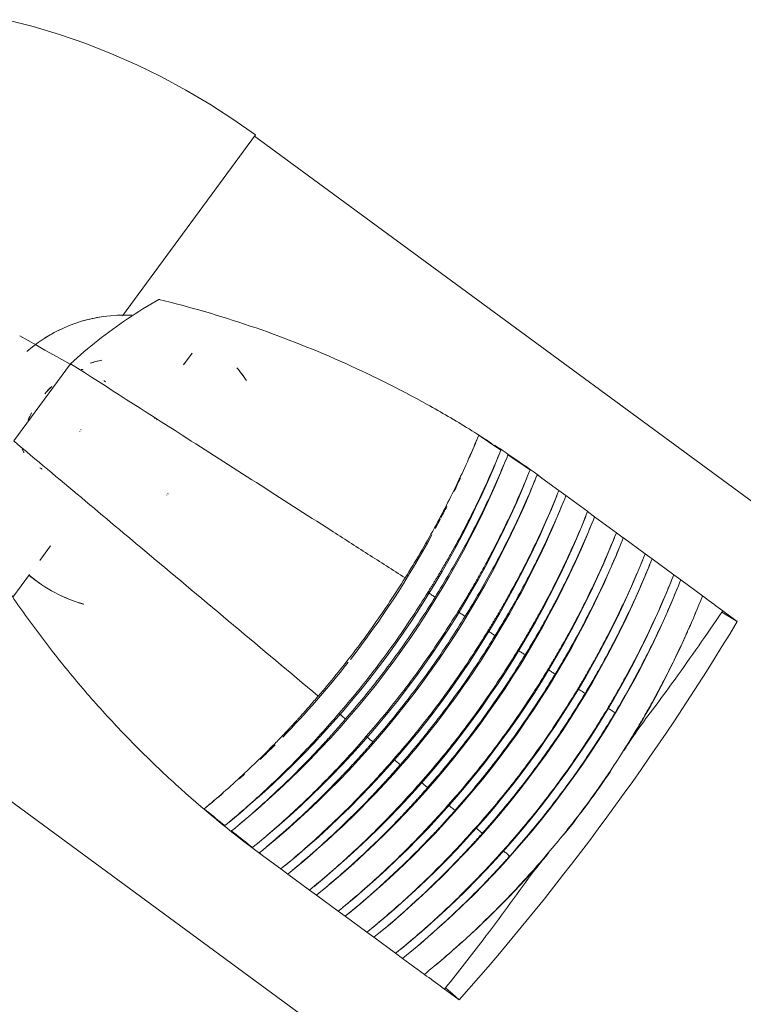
# Model space of a CAD drawing. Header units: metres. Extents: x 135583 to 135939, y 457896 to 458258.
# Tile 33 of 256: x 135632.086 to 135632.756, y 458097.035 to 458097.947. Entities that reach past the tile are written whole.
import ezdxf

# ---------------------------------------------------------------- set-up
doc = ezdxf.new("R2010")
doc.units = ezdxf.units.M
doc.layers.add('NIEUWE INSTALLATIE', color=250, linetype='Continuous', lineweight=0)

msp = doc.modelspace()

# ---------------------------------------------------------------- linework, layer by layer
at = {"layer": 'NIEUWE INSTALLATIE'}
for p, q in [((135632.3046, 458097.84034), (135632.18144, 458097.67271)), ((135633.1349, 458097.22837), (135632.30366, 458097.83906)), ((135632.24605, 458097.63831), (135632.23808, 458097.62746)), ((135632.08073, 458097.55686), (135632.13333, 458097.62845)), ((135632.13357, 458097.62746), (135632.13293, 458097.62782)), ((135632.21183, 458097.57772), (135632.21118, 458097.57818)), ((135632.21296, 458097.57689), (135632.21359, 458097.5764)), ((135632.14206, 458097.56604), (135632.14186, 458097.56575)), ((135632.14289, 458097.56718), (135632.14311, 458097.56746)), ((135632.51007, 458097.55906), (135632.51018, 458097.55934)), ((135632.58564, 458097.51092), (135632.56993, 458097.52246)), ((135632.59208, 458097.50619), (135632.58563, 458097.51092)), ((135632.22267, 458097.50682), (135632.22247, 458097.50656)), ((135632.2235, 458097.50795), (135632.22369, 458097.50822)), ((135632.61222, 458097.49139), (135632.59208, 458097.50618)), ((135632.61221, 458097.4914), (135632.61222, 458097.49139)), ((135632.61865, 458097.48666), (135632.61221, 458097.4914)), ((135632.6388, 458097.47186), (135632.61866, 458097.48665)), ((135632.63879, 458097.47187), (135632.6388, 458097.47186)), ((135632.64523, 458097.46714), (135632.63879, 458097.47187)), ((135632.66538, 458097.45233), (135632.64525, 458097.46712)), ((135632.11491, 458097.45981), (135632.10489, 458097.44617)), ((135632.66537, 458097.45234), (135632.66538, 458097.45233)), ((135632.67181, 458097.44761), (135632.66537, 458097.45234)), ((135632.69197, 458097.4328), (135632.67183, 458097.4476)), ((135632.09542, 458097.43329), (135632.07984, 458097.41208)), ((135632.69195, 458097.43281), (135632.69197, 458097.4328)), ((135632.6984, 458097.42808), (135632.69195, 458097.43281)), ((135632.71855, 458097.41327), (135632.69841, 458097.42807)), ((135632.68975, 458097.42723), (135632.68954, 458097.4267)), ((135632.73725, 458097.39953), (135632.73639, 458097.39826)), ((135632.75077, 458097.3896), (135632.73725, 458097.39953)), ((135631.93066, 458097.33136), (135632.7619, 458096.72066)), ((135632.27889, 458097.20263), (135632.2787, 458097.20248)), ((135632.2849, 458097.19754), (135632.28508, 458097.19769)), ((135632.31238, 458097.1719), (135632.32809, 458097.16036)), ((135632.33453, 458097.15563), (135632.32808, 458097.16036)), ((135632.33453, 458097.15562), (135632.35467, 458097.14083)), ((135632.35467, 458097.14083), (135632.35466, 458097.14083)), ((135632.3611, 458097.1361), (135632.35466, 458097.14083)), ((135632.35722, 458097.14289), (135632.35701, 458097.14272)), ((135632.36111, 458097.13609), (135632.38125, 458097.1213)), ((135632.3635, 458097.13802), (135632.36367, 458097.13816)), ((135632.38125, 458097.1213), (135632.38124, 458097.12131)), ((135632.38768, 458097.11657), (135632.38124, 458097.12131)), ((135632.3838, 458097.12336), (135632.38356, 458097.12317)), ((135632.3877, 458097.11656), (135632.40783, 458097.10177)), ((135632.40783, 458097.10177), (135632.40782, 458097.10178)), ((135632.41426, 458097.09705), (135632.40782, 458097.10178)), ((135632.41428, 458097.09703), (135632.43441, 458097.08224)), ((135632.43441, 458097.08224), (135632.4344, 458097.08225)), ((135632.44085, 458097.07752), (135632.4344, 458097.08225)), ((135632.43951, 458097.08638), (135632.43907, 458097.08602)), ((135632.44086, 458097.07751), (135632.461, 458097.06271)), ((135632.48066, 458097.05018), (135632.4797, 458097.04897)), ((135632.4797, 458097.04897), (135632.49322, 458097.03904))]:
    msp.add_line(p, q, dxfattribs=at)
at = {"layer": 'NIEUWE INSTALLATIE', "flags": 128}
for points in [[(135632.3046, 458097.84034), (135632.28369, 458097.85507), (135632.2622, 458097.86895), (135632.24018, 458097.88197), (135632.21765, 458097.89409), (135632.19466, 458097.9053), (135632.17124, 458097.91558), (135632.14743, 458097.92491), (135632.12326, 458097.93329), (135632.09877, 458097.94069), (135632.07401, 458097.94711)], [(135632.13289, 458097.62785), (135632.12522, 458097.63221), (135632.11744, 458097.63663), (135632.10966, 458097.64106), (135632.10187, 458097.64548), (135632.09409, 458097.64991), (135632.08631, 458097.65433)], [(135632.53181, 458097.54828), (135632.52953, 458097.54982), (135632.52725, 458097.55136), (135632.52497, 458097.5529), (135632.52269, 458097.55443), (135632.52041, 458097.55597), (135632.51813, 458097.55751), (135632.51585, 458097.55904), (135632.51357, 458097.56058), (135632.51129, 458097.56212)], [(135632.55887, 458097.52997), (135632.55659, 458097.53151), (135632.55432, 458097.53305), (135632.55204, 458097.5346), (135632.54976, 458097.53614), (135632.54748, 458097.53768), (135632.54521, 458097.53922), (135632.54293, 458097.54077), (135632.54065, 458097.54231), (135632.53837, 458097.54385)], [(135632.56993, 458097.52246), (135632.56943, 458097.5228), (135632.56893, 458097.52314), (135632.56843, 458097.52348), (135632.56793, 458097.52382), (135632.56743, 458097.52416), (135632.56693, 458097.5245), (135632.56643, 458097.52484), (135632.56593, 458097.52518), (135632.56543, 458097.52552)], [(135632.44314, 458097.43004), (135632.44143, 458097.42728), (135632.43971, 458097.42454), (135632.43798, 458097.4218), (135632.43624, 458097.41907), (135632.43449, 458097.41634), (135632.43273, 458097.41362), (135632.43096, 458097.41091), (135632.42918, 458097.4082), (135632.42739, 458097.4055), (135632.42559, 458097.40281), (135632.42378, 458097.40012), (135632.42196, 458097.39745), (135632.42013, 458097.39477), (135632.41829, 458097.39211), (135632.41643, 458097.38945), (135632.41457, 458097.3868), (135632.4127, 458097.38416), (135632.41082, 458097.38152), (135632.40892, 458097.3789), (135632.40702, 458097.37627), (135632.40511, 458097.37366), (135632.40318, 458097.37105), (135632.40125, 458097.36845), (135632.39931, 458097.36586), (135632.39736, 458097.36328), (135632.39539, 458097.3607), (135632.39342, 458097.35813), (135632.39144, 458097.35557), (135632.38945, 458097.35302), (135632.38745, 458097.35047), (135632.38543, 458097.34793), (135632.38341, 458097.3454), (135632.38138, 458097.34288), (135632.37934, 458097.34036), (135632.37729, 458097.33785), (135632.37523, 458097.33535), (135632.37316, 458097.33286), (135632.37109, 458097.33038), (135632.369, 458097.3279), (135632.3669, 458097.32543), (135632.36479, 458097.32297), (135632.36268, 458097.32052)], [(135632.38186, 458097.30445), (135632.38398, 458097.3069), (135632.38609, 458097.30935), (135632.38819, 458097.31182), (135632.39028, 458097.31429), (135632.39237, 458097.31677), (135632.39444, 458097.31926), (135632.3965, 458097.32175), (135632.39856, 458097.32425), (135632.4006, 458097.32676), (135632.40264, 458097.32928), (135632.40466, 458097.33181), (135632.40668, 458097.33434), (135632.40868, 458097.33689), (135632.41068, 458097.33944), (135632.41267, 458097.34199), (135632.41464, 458097.34456), (135632.41661, 458097.34713), (135632.41857, 458097.34971), (135632.42051, 458097.3523), (135632.42245, 458097.35489), (135632.42438, 458097.35749), (135632.42629, 458097.3601), (135632.4282, 458097.36272), (135632.4301, 458097.36534), (135632.43199, 458097.36798), (135632.43386, 458097.37061), (135632.43573, 458097.37326), (135632.43759, 458097.37591), (135632.43943, 458097.37857), (135632.44127, 458097.38124), (135632.4431, 458097.38391), (135632.44491, 458097.38659), (135632.44672, 458097.38928), (135632.44851, 458097.39198), (135632.4503, 458097.39468), (135632.45207, 458097.39739), (135632.45384, 458097.4001), (135632.45559, 458097.40282), (135632.45733, 458097.40555), (135632.45907, 458097.40829), (135632.46079, 458097.41103), (135632.4625, 458097.41378), (135632.4642, 458097.41653)], [(135632.47094, 458097.41221), (135632.46923, 458097.40944), (135632.46751, 458097.40667), (135632.46578, 458097.4039), (135632.46403, 458097.40115), (135632.46228, 458097.3984), (135632.46051, 458097.39566), (135632.45873, 458097.39292), (135632.45695, 458097.39019), (135632.45515, 458097.38747), (135632.45334, 458097.38475), (135632.45152, 458097.38205), (135632.4497, 458097.37934), (135632.44786, 458097.37665), (135632.44601, 458097.37396), (135632.44415, 458097.37128), (135632.44228, 458097.36861), (135632.4404, 458097.36595), (135632.43851, 458097.36329), (135632.43661, 458097.36064), (135632.4347, 458097.35799), (135632.43277, 458097.35536), (135632.43084, 458097.35273), (135632.4289, 458097.35011), (135632.42695, 458097.34749), (135632.42499, 458097.34489), (135632.42302, 458097.34229), (135632.42104, 458097.3397), (135632.41905, 458097.33712), (135632.41704, 458097.33454), (135632.41503, 458097.33197), (135632.41301, 458097.32941), (135632.41098, 458097.32686), (135632.40894, 458097.32432), (135632.40689, 458097.32178), (135632.40483, 458097.31925), (135632.40276, 458097.31673), (135632.40068, 458097.31422), (135632.39859, 458097.31171), (135632.39649, 458097.30922), (135632.39438, 458097.30673), (135632.39226, 458097.30425), (135632.39013, 458097.30177), (135632.388, 458097.29931)], [(135632.4642, 458097.41653), (135632.46495, 458097.41605), (135632.4657, 458097.41557), (135632.46645, 458097.41509), (135632.4672, 458097.41461), (135632.46795, 458097.41413), (135632.4687, 458097.41365), (135632.46945, 458097.41317), (135632.4702, 458097.41269), (135632.47094, 458097.41221)], [(135632.73725, 458097.39953), (135632.73517, 458097.40106), (135632.73309, 458097.40259), (135632.73101, 458097.40411), (135632.72893, 458097.40564), (135632.72685, 458097.40717), (135632.72477, 458097.4087), (135632.7227, 458097.41022), (135632.72062, 458097.41175), (135632.71854, 458097.41328)], [(135632.40718, 458097.28325), (135632.40932, 458097.28571), (135632.41145, 458097.28817), (135632.41357, 458097.29065), (135632.41569, 458097.29313), (135632.41779, 458097.29562), (135632.41988, 458097.29812), (135632.42197, 458097.30063), (135632.42404, 458097.30314), (135632.4261, 458097.30567), (135632.42816, 458097.3082), (135632.4302, 458097.31074), (135632.43224, 458097.31329), (135632.43426, 458097.31584), (135632.43628, 458097.3184), (135632.43828, 458097.32097), (135632.44028, 458097.32355), (135632.44226, 458097.32614), (135632.44424, 458097.32873), (135632.4462, 458097.33133), (135632.44816, 458097.33394), (135632.4501, 458097.33656), (135632.45204, 458097.33918), (135632.45397, 458097.34181), (135632.45588, 458097.34445), (135632.45778, 458097.34709), (135632.45968, 458097.34975), (135632.46156, 458097.35241), (135632.46344, 458097.35508), (135632.4653, 458097.35775), (135632.46716, 458097.36043), (135632.469, 458097.36312), (135632.47083, 458097.36582), (135632.47265, 458097.36852), (135632.47447, 458097.37123), (135632.47627, 458097.37395), (135632.47806, 458097.37667), (135632.47984, 458097.3794), (135632.48161, 458097.38214), (135632.48337, 458097.38488), (135632.48512, 458097.38764), (135632.48686, 458097.39039), (135632.48858, 458097.39316), (135632.4903, 458097.39593), (135632.49201, 458097.39871)], [(135632.49875, 458097.39439), (135632.49707, 458097.39165), (135632.49538, 458097.38892), (135632.49368, 458097.3862), (135632.49197, 458097.38348), (135632.49025, 458097.38077), (135632.48852, 458097.37806), (135632.48678, 458097.37537), (135632.48503, 458097.37268), (135632.48327, 458097.36999), (135632.4815, 458097.36731), (135632.47972, 458097.36464), (135632.47792, 458097.36198), (135632.47612, 458097.35932), (135632.47431, 458097.35667), (135632.47249, 458097.35403), (135632.47066, 458097.35139), (135632.46882, 458097.34876), (135632.46697, 458097.34614), (135632.46511, 458097.34352), (135632.46323, 458097.34091), (135632.46135, 458097.33831), (135632.45946, 458097.33572), (135632.45756, 458097.33313), (135632.45565, 458097.33055), (135632.45373, 458097.32798), (135632.4518, 458097.32541), (135632.44986, 458097.32286), (135632.44791, 458097.32031), (135632.44595, 458097.31776), (135632.44398, 458097.31523), (135632.44201, 458097.3127), (135632.44002, 458097.31018), (135632.43802, 458097.30766), (135632.43601, 458097.30516), (135632.434, 458097.30266), (135632.43197, 458097.30017), (135632.42994, 458097.29769), (135632.42789, 458097.29521), (135632.42584, 458097.29275), (135632.42377, 458097.29029), (135632.4217, 458097.28784), (135632.41962, 458097.28539), (135632.41753, 458097.28296), (135632.41543, 458097.28053), (135632.41332, 458097.27811)], [(135632.49201, 458097.39871), (135632.49276, 458097.39823), (135632.4935, 458097.39775), (135632.49425, 458097.39727), (135632.495, 458097.39679), (135632.49575, 458097.39631), (135632.4965, 458097.39583), (135632.49725, 458097.39535), (135632.498, 458097.39487), (135632.49875, 458097.39439)], [(135632.75077, 458097.3896), (135632.74358, 458097.39393), (135632.73639, 458097.39826)], [(135632.4325, 458097.26205), (135632.43462, 458097.26447), (135632.43672, 458097.26689), (135632.43881, 458097.26932), (135632.4409, 458097.27176), (135632.44298, 458097.27421), (135632.44505, 458097.27666), (135632.4471, 458097.27913), (135632.44915, 458097.2816), (135632.45119, 458097.28407), (135632.45322, 458097.28656), (135632.45524, 458097.28905), (135632.45725, 458097.29155), (135632.45926, 458097.29406), (135632.46125, 458097.29658), (135632.46323, 458097.2991), (135632.4652, 458097.30164), (135632.46717, 458097.30417), (135632.46912, 458097.30672), (135632.47106, 458097.30927), (135632.473, 458097.31184), (135632.47492, 458097.3144), (135632.47684, 458097.31698), (135632.47874, 458097.31956), (135632.48064, 458097.32215), (135632.48252, 458097.32475), (135632.4844, 458097.32735), (135632.48627, 458097.32996), (135632.48812, 458097.33258), (135632.48997, 458097.33521), (135632.4918, 458097.33784), (135632.49363, 458097.34048), (135632.49544, 458097.34313), (135632.49725, 458097.34578), (135632.49905, 458097.34844), (135632.50083, 458097.35111), (135632.50261, 458097.35378), (135632.50437, 458097.35646), (135632.50613, 458097.35915), (135632.50787, 458097.36184), (135632.50961, 458097.36454), (135632.51133, 458097.36725), (135632.51305, 458097.36996), (135632.51475, 458097.37268), (135632.51644, 458097.37541), (135632.51813, 458097.37814), (135632.5198, 458097.38088)], [(135632.52654, 458097.37656), (135632.52485, 458097.3738), (135632.52316, 458097.37105), (135632.52146, 458097.3683), (135632.51974, 458097.36556), (135632.51802, 458097.36283), (135632.51628, 458097.3601), (135632.51454, 458097.35738), (135632.51278, 458097.35467), (135632.51102, 458097.35196), (135632.50924, 458097.34926), (135632.50745, 458097.34657), (135632.50566, 458097.34389), (135632.50385, 458097.34121), (135632.50203, 458097.33853), (135632.5002, 458097.33587), (135632.49836, 458097.33321), (135632.49652, 458097.33056), (135632.49466, 458097.32792), (135632.49279, 458097.32528), (135632.49091, 458097.32265), (135632.48902, 458097.32003), (135632.48712, 458097.31741), (135632.48522, 458097.31481), (135632.4833, 458097.31221), (135632.48137, 458097.30961), (135632.47943, 458097.30703), (135632.47748, 458097.30445), (135632.47553, 458097.30188), (135632.47356, 458097.29931), (135632.47158, 458097.29676), (135632.46959, 458097.29421), (135632.4676, 458097.29167), (135632.46559, 458097.28914), (135632.46358, 458097.28661), (135632.46155, 458097.28409), (135632.45951, 458097.28158), (135632.45747, 458097.27908), (135632.45542, 458097.27659), (135632.45335, 458097.2741), (135632.45128, 458097.27162), (135632.4492, 458097.26915), (135632.4471, 458097.26669), (135632.445, 458097.26423), (135632.44289, 458097.26179), (135632.44077, 458097.25935), (135632.43864, 458097.25692)], [(135632.5198, 458097.38088), (135632.52055, 458097.3804), (135632.5213, 458097.37992), (135632.52205, 458097.37944), (135632.5228, 458097.37896), (135632.52354, 458097.37848), (135632.52429, 458097.378), (135632.52504, 458097.37752), (135632.52579, 458097.37704), (135632.52654, 458097.37656)], [(135632.45783, 458097.24087), (135632.45996, 458097.24329), (135632.46208, 458097.24573), (135632.4642, 458097.24817), (135632.4663, 458097.25062), (135632.4684, 458097.25308), (135632.47048, 458097.25554), (135632.47256, 458097.25802), (135632.47463, 458097.2605), (135632.47669, 458097.26299), (135632.47874, 458097.26548), (135632.48078, 458097.26799), (135632.4828, 458097.2705), (135632.48482, 458097.27302), (135632.48683, 458097.27555), (135632.48884, 458097.27809), (135632.49083, 458097.28063), (135632.49281, 458097.28318), (135632.49478, 458097.28574), (135632.49674, 458097.2883), (135632.49869, 458097.29088), (135632.50063, 458097.29346), (135632.50257, 458097.29605), (135632.50449, 458097.29864), (135632.5064, 458097.30125), (135632.5083, 458097.30386), (135632.5102, 458097.30647), (135632.51208, 458097.3091), (135632.51395, 458097.31173), (135632.51581, 458097.31437), (135632.51767, 458097.31702), (135632.51951, 458097.31967), (135632.52134, 458097.32233), (135632.52316, 458097.325), (135632.52497, 458097.32767), (135632.52677, 458097.33035), (135632.52857, 458097.33304), (135632.53035, 458097.33573), (135632.53212, 458097.33843), (135632.53388, 458097.34114), (135632.53563, 458097.34386), (135632.53737, 458097.34658), (135632.5391, 458097.34931), (135632.54082, 458097.35204), (135632.54252, 458097.35478), (135632.54422, 458097.35753), (135632.54591, 458097.36028), (135632.54759, 458097.36305)], [(135632.55432, 458097.35872), (135632.55263, 458097.35594), (135632.55094, 458097.35317), (135632.54923, 458097.3504), (135632.54751, 458097.34764), (135632.54578, 458097.34489), (135632.54404, 458097.34214), (135632.54229, 458097.3394), (135632.54053, 458097.33667), (135632.53876, 458097.33394), (135632.53698, 458097.33122), (135632.53519, 458097.32851), (135632.53339, 458097.3258), (135632.53157, 458097.3231), (135632.52975, 458097.32041), (135632.52792, 458097.31772), (135632.52607, 458097.31504), (135632.52422, 458097.31237), (135632.52235, 458097.30971), (135632.52048, 458097.30705), (135632.5186, 458097.3044), (135632.5167, 458097.30176), (135632.5148, 458097.29913), (135632.51288, 458097.2965), (135632.51096, 458097.29388), (135632.50902, 458097.29127), (135632.50708, 458097.28866), (135632.50512, 458097.28606), (135632.50316, 458097.28347), (135632.50118, 458097.28089), (135632.4992, 458097.27831), (135632.4972, 458097.27575), (135632.4952, 458097.27319), (135632.49318, 458097.27063), (135632.49116, 458097.26809), (135632.48912, 458097.26555), (135632.48708, 458097.26302), (135632.48503, 458097.2605), (135632.48296, 458097.25799), (135632.48089, 458097.25549), (135632.47881, 458097.25299), (135632.47672, 458097.2505), (135632.47461, 458097.24802), (135632.4725, 458097.24555), (135632.47038, 458097.24308), (135632.46825, 458097.24062), (135632.46611, 458097.23818), (135632.46397, 458097.23573)], [(135632.54759, 458097.36305), (135632.54833, 458097.36256), (135632.54908, 458097.36208), (135632.54983, 458097.3616), (135632.55058, 458097.36112), (135632.55133, 458097.36064), (135632.55208, 458097.36016), (135632.55282, 458097.35968), (135632.55357, 458097.3592), (135632.55432, 458097.35872)], [(135632.48316, 458097.2197), (135632.48531, 458097.22213), (135632.48745, 458097.22458), (135632.48958, 458097.22703), (135632.49171, 458097.22949), (135632.49382, 458097.23195), (135632.49592, 458097.23443), (135632.49802, 458097.23691), (135632.5001, 458097.2394), (135632.50218, 458097.2419), (135632.50425, 458097.24441), (135632.5063, 458097.24692), (135632.50835, 458097.24945), (135632.51039, 458097.25198), (135632.51242, 458097.25452), (135632.51443, 458097.25706), (135632.51644, 458097.25962), (135632.51844, 458097.26218), (135632.52043, 458097.26475), (135632.52241, 458097.26733), (135632.52437, 458097.26991), (135632.52633, 458097.2725), (135632.52828, 458097.2751), (135632.53022, 458097.27771), (135632.53215, 458097.28033), (135632.53407, 458097.28295), (135632.53598, 458097.28558), (135632.53787, 458097.28821), (135632.53976, 458097.29086), (135632.54164, 458097.29351), (135632.54351, 458097.29617), (135632.54537, 458097.29883), (135632.54721, 458097.3015), (135632.54905, 458097.30418), (135632.55088, 458097.30687), (135632.5527, 458097.30956), (135632.5545, 458097.31227), (135632.5563, 458097.31497), (135632.55808, 458097.31769), (135632.55986, 458097.32041), (135632.56162, 458097.32314), (135632.56338, 458097.32587), (135632.56512, 458097.32861), (135632.56685, 458097.33136), (135632.56858, 458097.33412), (135632.57029, 458097.33688), (135632.57199, 458097.33965), (135632.57368, 458097.34242), (135632.57536, 458097.3452)], [(135632.58209, 458097.34087), (135632.5804, 458097.33807), (135632.5787, 458097.33528), (135632.57699, 458097.33249), (135632.57527, 458097.32971), (135632.57354, 458097.32694), (135632.57179, 458097.32417), (135632.57004, 458097.32141), (135632.56828, 458097.31866), (135632.5665, 458097.31591), (135632.56472, 458097.31318), (135632.56292, 458097.31044), (135632.56111, 458097.30772), (135632.5593, 458097.305), (135632.55747, 458097.30229), (135632.55563, 458097.29958), (135632.55378, 458097.29689), (135632.55192, 458097.2942), (135632.55005, 458097.29151), (135632.54817, 458097.28884), (135632.54628, 458097.28617), (135632.54438, 458097.28351), (135632.54247, 458097.28085), (135632.54055, 458097.27821), (135632.53862, 458097.27557), (135632.53668, 458097.27294), (135632.53473, 458097.27031), (135632.53277, 458097.2677), (135632.5308, 458097.26509), (135632.52882, 458097.26249), (135632.52683, 458097.25989), (135632.52482, 458097.25731), (135632.52281, 458097.25473), (135632.52079, 458097.25216), (135632.51876, 458097.2496), (135632.51672, 458097.24704), (135632.51467, 458097.2445), (135632.51261, 458097.24196), (135632.51054, 458097.23943), (135632.50846, 458097.23691), (135632.50637, 458097.23439), (135632.50427, 458097.23189), (135632.50216, 458097.22939), (135632.50004, 458097.2269), (135632.49791, 458097.22441), (135632.49577, 458097.22194), (135632.49362, 458097.21948), (135632.49146, 458097.21702), (135632.4893, 458097.21457)], [(135632.57536, 458097.3452), (135632.57611, 458097.34472), (135632.57686, 458097.34424), (135632.5776, 458097.34376), (135632.57835, 458097.34328), (135632.5791, 458097.3428), (135632.57985, 458097.34232), (135632.58059, 458097.34184), (135632.58134, 458097.34135), (135632.58209, 458097.34087)], [(135632.5085, 458097.19855), (135632.51067, 458097.20099), (135632.51283, 458097.20344), (135632.51498, 458097.2059), (135632.51712, 458097.20837), (135632.51925, 458097.21084), (135632.52137, 458097.21333), (135632.52348, 458097.21582), (135632.52558, 458097.21832), (135632.52768, 458097.22083), (135632.52976, 458097.22334), (135632.53183, 458097.22587), (135632.5339, 458097.2284), (135632.53595, 458097.23094), (135632.53799, 458097.23349), (135632.54003, 458097.23604), (135632.54205, 458097.23861), (135632.54407, 458097.24118), (135632.54607, 458097.24376), (135632.54806, 458097.24634), (135632.55005, 458097.24894), (135632.55202, 458097.25154), (135632.55399, 458097.25415), (135632.55594, 458097.25677), (135632.55788, 458097.25939), (135632.55982, 458097.26202), (135632.56174, 458097.26466), (135632.56366, 458097.26731), (135632.56556, 458097.26997), (135632.56745, 458097.27263), (135632.56933, 458097.2753), (135632.57121, 458097.27797), (135632.57307, 458097.28066), (135632.57492, 458097.28335), (135632.57676, 458097.28604), (135632.57859, 458097.28875), (135632.58041, 458097.29146), (135632.58222, 458097.29418), (135632.58402, 458097.29691), (135632.58581, 458097.29964), (135632.58759, 458097.30238), (135632.58936, 458097.30513), (135632.59112, 458097.30788), (135632.59286, 458097.31064), (135632.5946, 458097.31341), (135632.59632, 458097.31618), (135632.59804, 458097.31896), (135632.59974, 458097.32175), (135632.60143, 458097.32454), (135632.60312, 458097.32734)], [(135632.60312, 458097.32734), (135632.60386, 458097.32686), (135632.60461, 458097.32638), (135632.60536, 458097.3259), (135632.60611, 458097.32541), (135632.60685, 458097.32493), (135632.6076, 458097.32445), (135632.60835, 458097.32397), (135632.60909, 458097.32349), (135632.60984, 458097.32301)], [(135632.60984, 458097.32301), (135632.60818, 458097.32024), (135632.60652, 458097.31749), (135632.60484, 458097.31474), (135632.60315, 458097.312), (135632.60145, 458097.30926), (135632.59974, 458097.30653), (135632.59802, 458097.30381), (135632.59629, 458097.30109), (135632.59455, 458097.29838), (135632.5928, 458097.29568), (135632.59104, 458097.29298), (135632.58927, 458097.29029), (135632.58749, 458097.28761), (135632.5857, 458097.28493), (135632.5839, 458097.28226), (135632.58208, 458097.2796), (135632.58026, 458097.27694), (135632.57843, 458097.27429), (135632.57659, 458097.27165), (135632.57474, 458097.26902), (135632.57287, 458097.26639), (135632.571, 458097.26377), (135632.56912, 458097.26116), (135632.56723, 458097.25855), (135632.56533, 458097.25595), (135632.56341, 458097.25336), (135632.56149, 458097.25077), (135632.55956, 458097.2482), (135632.55762, 458097.24563), (135632.55567, 458097.24307), (135632.55371, 458097.24051), (135632.55174, 458097.23796), (135632.54976, 458097.23542), (135632.54777, 458097.23289), (135632.54577, 458097.23037), (135632.54376, 458097.22785), (135632.54174, 458097.22534), (135632.53971, 458097.22284), (135632.53768, 458097.22034), (135632.53563, 458097.21786), (135632.53357, 458097.21538), (135632.53151, 458097.21291), (135632.52943, 458097.21044), (135632.52735, 458097.20799), (135632.52525, 458097.20554), (135632.52315, 458097.2031), (135632.52104, 458097.20067), (135632.51891, 458097.19825), (135632.51678, 458097.19583), (135632.51464, 458097.19343)], [(135632.53386, 458097.17744), (135632.53601, 458097.17984), (135632.53814, 458097.18224), (135632.54026, 458097.18466), (135632.54238, 458097.18708), (135632.54448, 458097.18952), (135632.54658, 458097.19196), (135632.54866, 458097.19441), (135632.55074, 458097.19686), (135632.55281, 458097.19933), (135632.55487, 458097.2018), (135632.55692, 458097.20428), (135632.55896, 458097.20677), (135632.56099, 458097.20926), (135632.56301, 458097.21176), (135632.56502, 458097.21427), (135632.56702, 458097.21679), (135632.56901, 458097.21932), (135632.571, 458097.22185), (135632.57297, 458097.22439), (135632.57493, 458097.22694), (135632.57689, 458097.2295), (135632.57883, 458097.23206), (135632.58076, 458097.23463), (135632.58269, 458097.23721), (135632.5846, 458097.23979), (135632.58651, 458097.24239), (135632.5884, 458097.24499), (135632.59029, 458097.24759), (135632.59216, 458097.25021), (135632.59403, 458097.25283), (135632.59588, 458097.25546), (135632.59773, 458097.25809), (135632.59956, 458097.26073), (135632.60139, 458097.26338), (135632.6032, 458097.26604), (135632.60501, 458097.2687), (135632.6068, 458097.27137), (135632.60858, 458097.27405), (135632.61036, 458097.27673), (135632.61212, 458097.27942), (135632.61388, 458097.28212), (135632.61562, 458097.28482), (135632.61735, 458097.28753), (135632.61908, 458097.29025), (135632.62079, 458097.29297), (135632.62249, 458097.2957), (135632.62418, 458097.29844), (135632.62587, 458097.30118), (135632.62754, 458097.30393), (135632.6292, 458097.30668), (135632.63085, 458097.30944)], [(135632.63085, 458097.30944), (135632.63159, 458097.30896), (135632.63234, 458097.30848), (135632.63309, 458097.308), (135632.63383, 458097.30751), (135632.63458, 458097.30703), (135632.63533, 458097.30655), (135632.63607, 458097.30606), (135632.63682, 458097.30558), (135632.63756, 458097.3051)], [(135632.388, 458097.29931), (135632.38732, 458097.29988), (135632.38663, 458097.30045), (135632.38595, 458097.30102), (135632.38527, 458097.30159), (135632.38459, 458097.30217), (135632.38391, 458097.30274), (135632.38322, 458097.30331), (135632.38254, 458097.30388), (135632.38186, 458097.30445)], [(135632.63756, 458097.3051), (135632.63591, 458097.30232), (135632.63424, 458097.29955), (135632.63256, 458097.29678), (135632.63087, 458097.29402), (135632.62917, 458097.29127), (135632.62746, 458097.28852), (135632.62573, 458097.28578), (135632.624, 458097.28305), (135632.62226, 458097.28032), (135632.62051, 458097.2776), (135632.61874, 458097.27489), (135632.61697, 458097.27219), (135632.61519, 458097.26949), (135632.61339, 458097.26679), (135632.61159, 458097.26411), (135632.60977, 458097.26143), (135632.60795, 458097.25876), (135632.60611, 458097.25609), (135632.60427, 458097.25343), (135632.60241, 458097.25078), (135632.60055, 458097.24814), (135632.59867, 458097.2455), (135632.59679, 458097.24287), (135632.59489, 458097.24025), (135632.59299, 458097.23764), (135632.59107, 458097.23503), (135632.58914, 458097.23243), (135632.58721, 458097.22984), (135632.58526, 458097.22725), (135632.58331, 458097.22467), (135632.58134, 458097.2221), (135632.57937, 458097.21954), (135632.57738, 458097.21699), (135632.57539, 458097.21444), (135632.57338, 458097.2119), (135632.57137, 458097.20937), (135632.56935, 458097.20684), (135632.56731, 458097.20432), (135632.56527, 458097.20181), (135632.56322, 458097.19931), (135632.56116, 458097.19682), (135632.55909, 458097.19433), (135632.557, 458097.19186), (135632.55491, 458097.18939), (135632.55281, 458097.18693), (135632.5507, 458097.18447), (135632.54859, 458097.18203), (135632.54646, 458097.17959), (135632.54432, 458097.17716), (135632.54217, 458097.17474), (135632.54002, 458097.17233)], [(135632.64703, 458097.27261), (135632.6487, 458097.27529), (135632.65037, 458097.27797), (135632.65202, 458097.28066), (135632.65366, 458097.28336), (135632.6553, 458097.28606), (135632.65692, 458097.28876), (135632.65853, 458097.29148)], [(135632.65951, 458097.29084), (135632.6594, 458097.29091), (135632.65929, 458097.29098), (135632.65918, 458097.29105), (135632.65908, 458097.29112), (135632.65897, 458097.29119), (135632.65886, 458097.29127), (135632.65875, 458097.29134), (135632.65864, 458097.29141), (135632.65853, 458097.29148)], [(135632.41332, 458097.27811), (135632.41264, 458097.27868), (135632.41195, 458097.27925), (135632.41127, 458097.27982), (135632.41059, 458097.28039), (135632.40991, 458097.28096), (135632.40923, 458097.28153), (135632.40854, 458097.28211), (135632.40786, 458097.28268), (135632.40718, 458097.28325)], [(135632.43864, 458097.25692), (135632.43796, 458097.25749), (135632.43728, 458097.25806), (135632.43659, 458097.25863), (135632.43591, 458097.2592), (135632.43523, 458097.25977), (135632.43455, 458097.26034), (135632.43387, 458097.26091), (135632.43318, 458097.26148), (135632.4325, 458097.26205)], [(135632.46397, 458097.23573), (135632.46328, 458097.23631), (135632.4626, 458097.23688), (135632.46192, 458097.23745), (135632.46124, 458097.23802), (135632.46055, 458097.23859), (135632.45987, 458097.23916), (135632.45919, 458097.23973), (135632.45851, 458097.2403), (135632.45783, 458097.24087)], [(135632.4893, 458097.21457), (135632.48861, 458097.21514), (135632.48793, 458097.21571), (135632.48725, 458097.21628), (135632.48657, 458097.21685), (135632.48588, 458097.21742), (135632.4852, 458097.21799), (135632.48452, 458097.21856), (135632.48384, 458097.21913), (135632.48316, 458097.2197)], [(135632.25701, 458097.216), (135632.25915, 458097.21428), (135632.2613, 458097.21257), (135632.26345, 458097.21085), (135632.2656, 458097.20913), (135632.26775, 458097.20742), (135632.26989, 458097.2057), (135632.27204, 458097.20399), (135632.27419, 458097.20227), (135632.27634, 458097.20056)], [(135632.28254, 458097.19562), (135632.28469, 458097.19391), (135632.28684, 458097.19219), (135632.28899, 458097.19048), (135632.29114, 458097.18877), (135632.29329, 458097.18705), (135632.29545, 458097.18534), (135632.2976, 458097.18363), (135632.29975, 458097.18192), (135632.30191, 458097.18021)], [(135632.51464, 458097.19343), (135632.51396, 458097.194), (135632.51328, 458097.19457), (135632.51259, 458097.19513), (135632.51191, 458097.1957), (135632.51123, 458097.19627), (135632.51055, 458097.19684), (135632.50986, 458097.19741), (135632.50918, 458097.19798), (135632.5085, 458097.19855)], [(135632.30811, 458097.17528), (135632.30859, 458097.1749), (135632.30906, 458097.17453), (135632.30954, 458097.17415), (135632.31001, 458097.17378), (135632.31048, 458097.1734), (135632.31096, 458097.17302), (135632.31143, 458097.17265), (135632.31191, 458097.17227), (135632.31238, 458097.1719)], [(135632.54002, 458097.17233), (135632.53933, 458097.17289), (135632.53865, 458097.17346), (135632.53797, 458097.17403), (135632.53728, 458097.1746), (135632.5366, 458097.17516), (135632.53591, 458097.17573), (135632.53523, 458097.1763), (135632.53455, 458097.17687), (135632.53386, 458097.17744)], [(135632.55928, 458097.15639), (135632.56139, 458097.15874), (135632.56349, 458097.1611), (135632.56558, 458097.16346), (135632.56766, 458097.16584), (135632.56973, 458097.16822), (135632.57179, 458097.17061), (135632.57385, 458097.173)], [(135632.56019, 458097.15564), (135632.56009, 458097.15573), (135632.55999, 458097.15581), (135632.55988, 458097.15589), (135632.55978, 458097.15597), (135632.55968, 458097.15606), (135632.55958, 458097.15614), (135632.55948, 458097.15622), (135632.55938, 458097.15631), (135632.55928, 458097.15639)], [(135632.46099, 458097.06272), (135632.46307, 458097.06119), (135632.46514, 458097.05966), (135632.46722, 458097.05814), (135632.4693, 458097.05661), (135632.47138, 458097.05508), (135632.47346, 458097.05355), (135632.47554, 458097.05203), (135632.47762, 458097.0505), (135632.4797, 458097.04897)], [(135632.48066, 458097.05018), (135632.48694, 458097.04461), (135632.49322, 458097.03904)]]:
    msp.add_lwpolyline(points, dxfattribs=at)
at = {"layer": 'NIEUWE INSTALLATIE'}
for centre, radius, start, end in [((135632.18281, 458097.53698), 0.1365, 86.92271, 131.18253), ((135632.18281, 458097.53698), 0.1365, 98.696, 106.06938), ((135632.18281, 458097.53698), 0.1365, 87.01938, 89.94303), ((135632.18281, 458097.53698), 0.1365, 113.696, 122.79249), ((135632.18281, 458097.53698), 0.097, 102.0936, 108.85963), ((135632.18281, 458097.53698), 0.097, 103.696, 108.83491), ((135632.18281, 458097.53698), 0.1365, 33.84746, 39.93903), ((135632.18281, 458097.53698), 0.1365, 33.8265, 38.696), ((135632.18281, 458097.53698), 0.097, 133.54972, 139.13508), ((135632.18281, 458097.53698), 0.097, 133.40768, 139.06576), ((135632.18281, 458097.53698), 0.097, 151.76436, 156.17728), ((135632.18281, 458097.53698), 0.1365, 229.85317, 238.17676), ((135632.18281, 458097.53698), 0.1365, 230.08274, 254.11349), ((135632.18281, 458097.53698), 0.1365, 245.00589, 254.14884), ((135630.71985, 458098.61179), 2.37031, 318.43113, 328.96087)]:
    msp.add_arc(centre, radius, start, end, dxfattribs=at)
for centre, major_axis, ratio, start_param, end_param in [((135631.72169, 458097.87576), (0.50326, 0.685), 0.999517, 4.940706, 4.962629), ((135631.74182, 458097.86096), (0.50326, 0.685), 0.999517, 4.461352, 4.963426), ((135631.74827, 458097.85623), (0.50326, 0.685), 0.999517, 4.46112, 4.963658), ((135631.7684, 458097.84143), (0.50326, 0.685), 0.999517, 4.460496, 4.964282), ((135631.77485, 458097.8367), (0.50326, 0.685), 0.999517, 4.460301, 4.964477), ((135631.72169, 458097.87576), (0.50326, 0.685), 0.999517, 4.900774, 4.917487), ((135631.79499, 458097.82191), (0.50326, 0.685), 0.999517, 4.459813, 4.964965), ((135631.80143, 458097.81717), (0.50326, 0.685), 0.999517, 4.693079, 4.965107), ((135631.72169, 458097.87576), (0.50326, 0.685), 0.999517, 4.868435, 4.882659), ((135631.82157, 458097.80238), (0.50326, 0.685), 0.999517, 4.459445, 4.965333), ((135631.82801, 458097.79764), (0.50326, 0.685), 0.999517, 4.459413, 4.965365), ((135631.72169, 458097.87576), (0.50326, 0.685), 0.999517, 4.855571, 4.86718), ((135631.84815, 458097.78285), (0.50326, 0.685), 0.999517, 4.45963, 4.965148), ((135631.72169, 458097.87576), (0.50326, 0.685), 0.999517, 4.6853, 4.847831), ((135631.85459, 458097.77811), (0.50326, 0.685), 0.999517, 4.45979, 4.964988), ((135631.87473, 458097.76332), (0.50326, 0.685), 0.999517, 4.4606, 4.964178), ((135631.88117, 458097.75858), (0.50326, 0.685), 0.999517, 4.460587, 4.964191), ((135631.90131, 458097.74379), (0.50326, 0.685), 0.999517, 4.462664, 4.962114), ((135631.90776, 458097.73906), (0.50326, 0.685), 0.999517, 4.463748, 4.96103), ((135631.92789, 458097.72426), (0.50326, 0.685), 0.999517, 4.932528, 4.957269), ((135631.92789, 458097.72426), (0.50326, 0.685), 0.999517, 4.795941, 4.928666), ((135631.72169, 458097.87576), (0.50326, 0.685), 0.999517, 4.573077, 4.681431), ((135631.80143, 458097.81717), (0.50326, 0.685), 0.999517, 4.459671, 4.693067), ((135630.86253, 458098.50696), (1.29322, 1.76025), 0.993389, 4.740688, 4.750802), ((135631.72169, 458097.87576), (0.50326, 0.685), 0.999517, 4.538249, 4.561468), ((135631.92789, 458097.72426), (0.50326, 0.685), 0.999517, 4.781907, 4.793819), ((135631.72169, 458097.87576), (0.50326, 0.685), 0.999517, 4.507291, 4.51503), ((135631.92789, 458097.72426), (0.50326, 0.685), 0.999517, 4.669906, 4.754872), ((135631.72169, 458097.87576), (0.50326, 0.685), 0.999517, 4.460505, 4.484072), ((135630.86253, 458098.50696), (1.29322, 1.76025), 0.993389, 4.673976, 4.68409), ((135631.92789, 458097.72426), (0.50326, 0.685), 0.999517, 4.630959, 4.642871), ((135631.92789, 458097.72426), (0.50326, 0.685), 0.999517, 4.496112, 4.628837), ((135631.92789, 458097.72426), (0.50326, 0.685), 0.999517, 4.467509, 4.49225)]:
    msp.add_ellipse(centre, major_axis=major_axis, ratio=ratio, start_param=start_param, end_param=end_param, dxfattribs=at)
for points in [[(135632.13333, 458097.62845), (135632.14151, 458097.63591), (135632.15847, 458097.6503), (135632.18573, 458097.6702), (135632.2051, 458097.68229), (135632.21509, 458097.68802)], [(135632.21509, 458097.68802), (135632.2154, 458097.68795), (135632.2157, 458097.68787), (135632.21601, 458097.6878)], [(135632.08872, 458097.549), (135632.08919, 458097.54798), (135632.08974, 458097.54698), (135632.09036, 458097.54602)], [(135632.10508, 458097.53204), (135632.10575, 458097.53155), (135632.10642, 458097.53106), (135632.10711, 458097.53057)], [(135632.59208, 458097.50619), (135632.58607, 458097.49127), (135632.57318, 458097.46171), (135632.5513, 458097.41839), (135632.53505, 458097.39034), (135632.52654, 458097.37656)], [(135632.64523, 458097.46714), (135632.63942, 458097.45262), (135632.62696, 458097.42384), (135632.60588, 458097.38165), (135632.59027, 458097.35432), (135632.58209, 458097.34087)], [(135632.35466, 458097.14083), (135632.36697, 458097.15091), (135632.3911, 458097.1718), (135632.42558, 458097.20521), (135632.4473, 458097.22878), (135632.45783, 458097.24087)], [(135632.38124, 458097.12131), (135632.39339, 458097.13123), (135632.41721, 458097.1518), (135632.45126, 458097.18466), (135632.47275, 458097.20782), (135632.48316, 458097.2197)]]:
    msp.add_open_spline(points, degree=3, dxfattribs=at)
for points, knots in [([(135632.52374, 458097.55443), (135632.51668, 458097.55904), (135632.49689, 458097.57157), (135632.45078, 458097.59857), (135632.38362, 458097.63202), (135632.3001, 458097.66463), (135632.24342, 458097.68111), (135632.21509, 458097.68802)], [-0.858156, -0.858156, -0.858156, -0.858156, -0.7943262, -0.6808511, -0.4539007, -0.2269504, 0, 0, 0, 0]), ([(135632.13333, 458097.62845), (135632.16775, 458097.60641), (135632.22513, 458097.56967), (135632.30545, 458097.51824), (135632.36283, 458097.48149), (135632.40872, 458097.45209), (135632.43166, 458097.43739), (135632.44314, 458097.43004)], [-1, -1, -1, -1, -0.666667, -0.444444, -0.222222, -0.111111, 0, 0, 0, 0]), ([(135632.14513, 458097.62284), (135632.14465, 458097.62295), (135632.14401, 458097.62308), (135632.14337, 458097.62315), (135632.14321, 458097.62316)], [0.88461538, 0.88461538, 0.88461538, 0.88461538, 0.92307692, 0.93589744, 0.93589744, 0.93589744, 0.93589744]), ([(135632.16581, 458097.61151), (135632.16547, 458097.61176), (135632.16496, 458097.61214), (135632.16446, 458097.61251), (135632.16429, 458097.61263)], [0.33333333, 0.33333333, 0.33333333, 0.33333333, 0.35897436, 0.37179487, 0.37179487, 0.37179487, 0.37179487]), ([(135632.36268, 458097.32052), (135632.31045, 458097.36427), (135632.21647, 458097.44305), (135632.1225, 458097.52184), (135632.08073, 458097.55686)], [-1, -1, -1, -1, -0.444444, 0, 0, 0, 0]), ([(135632.51129, 458097.56212), (135632.50531, 458097.54752), (135632.49249, 458097.51856), (135632.46988, 458097.47434), (135632.45271, 458097.44517), (135632.44314, 458097.43004)], [0, 0, 0, 0, 0.32, 0.64, 1, 1, 1, 1]), ([(135632.4642, 458097.41653), (135632.46474, 458097.41739), (135632.46582, 458097.4191), (135632.46742, 458097.42168), (135632.46901, 458097.42426), (135632.47059, 458097.42685), (135632.47217, 458097.42945), (135632.47373, 458097.43205), (135632.47528, 458097.43465), (135632.47735, 458097.43813), (135632.48092, 458097.44424), (135632.48793, 458097.45654), (135632.49757, 458097.4743), (135632.50851, 458097.49592), (135632.52009, 458097.52053), (135632.52764, 458097.53807), (135632.53181, 458097.54828)], [0, 0, 0, 0, 0.020408, 0.040816, 0.061224, 0.081633, 0.102041, 0.122449, 0.142857, 0.163265, 0.204082, 0.285714, 0.44898, 0.612245, 0.77551, 1, 1, 1, 1]), ([(135632.56993, 458097.52246), (135632.56012, 458097.52966), (135632.54559, 458097.53993), (135632.53079, 458097.54982), (135632.52609, 458097.5529)], [-1, -1, -1, -1, -0.9078014, -0.8652482, -0.8652482, -0.8652482, -0.8652482]), ([(135632.53837, 458097.54385), (135632.53233, 458097.529), (135632.51938, 458097.49957), (135632.49694, 458097.45553), (135632.48007, 458097.42676), (135632.47094, 458097.41221)], [0, 0, 0, 0, 0.326531, 0.653061, 1, 1, 1, 1]), ([(135632.49201, 458097.39871), (135632.49409, 458097.40205), (135632.49719, 458097.40709), (135632.50074, 458097.41301), (135632.50275, 458097.4164), (135632.50425, 458097.41895), (135632.50574, 458097.42151), (135632.50722, 458097.42407), (135632.5087, 458097.42663), (135632.51065, 458097.43006), (135632.51403, 458097.43607), (135632.52067, 458097.44816), (135632.53343, 458097.47259), (135632.54682, 458097.50105), (135632.55593, 458097.52272), (135632.55887, 458097.52997)], [0, 0, 0, 0, 0.08, 0.12, 0.14, 0.16, 0.18, 0.2, 0.22, 0.24, 0.28, 0.36, 0.52, 0.84, 1, 1, 1, 1]), ([(135632.56543, 458097.52552), (135632.55945, 458097.51073), (135632.54664, 458097.48142), (135632.52445, 458097.43756), (135632.50777, 458097.40888), (135632.49875, 458097.39439)], [0, 0, 0, 0, 0.326531, 0.653061, 1, 1, 1, 1]), ([(135632.5198, 458097.38088), (135632.52033, 458097.38173), (135632.52137, 458097.38342), (135632.52293, 458097.38597), (135632.52448, 458097.38852), (135632.52602, 458097.39108), (135632.52755, 458097.39364), (135632.52907, 458097.39621), (135632.53058, 458097.39878), (135632.53259, 458097.40222), (135632.53607, 458097.40825), (135632.54289, 458097.4204), (135632.55227, 458097.43793), (135632.56292, 458097.45926), (135632.57421, 458097.48354), (135632.58157, 458097.50084), (135632.58563, 458097.51092)], [0, 0, 0, 0, 0.020408, 0.040816, 0.061224, 0.081633, 0.102041, 0.122449, 0.142857, 0.163265, 0.204082, 0.285714, 0.44898, 0.612245, 0.77551, 1, 1, 1, 1]), ([(135632.54759, 458097.36305), (135632.54863, 458097.36475), (135632.5502, 458097.36732), (135632.55227, 458097.37075), (135632.55381, 458097.37333), (135632.55534, 458097.37591), (135632.55686, 458097.3785), (135632.55837, 458097.3811), (135632.56038, 458097.38456), (135632.56386, 458097.39065), (135632.57068, 458097.40289), (135632.58005, 458097.42057), (135632.59511, 458097.45104), (135632.60553, 458097.47479), (135632.61221, 458097.4914)], [0, 0, 0, 0, 0.041667, 0.0625, 0.083333, 0.104167, 0.125, 0.145833, 0.166667, 0.208333, 0.291667, 0.458333, 0.625, 1, 1, 1, 1]), ([(135632.61865, 458097.48666), (135632.61262, 458097.47163), (135632.59966, 458097.44185), (135632.5781, 458097.39913), (135632.56231, 458097.37175), (135632.55432, 458097.35872)], [0, 0, 0, 0, 0.340426, 0.680851, 1, 1, 1, 1]), ([(135632.57536, 458097.3452), (135632.57587, 458097.34604), (135632.5769, 458097.34773), (135632.57843, 458097.35027), (135632.57995, 458097.35281), (135632.58146, 458097.35536), (135632.58296, 458097.35791), (135632.58495, 458097.36132), (135632.5884, 458097.3673), (135632.59517, 458097.37934), (135632.60822, 458097.40368), (135632.62365, 458097.43562), (135632.63441, 458097.46094), (135632.63879, 458097.47187)], [0, 0, 0, 0, 0.020833, 0.041667, 0.0625, 0.083333, 0.104167, 0.125, 0.166667, 0.25, 0.416667, 0.75, 1, 1, 1, 1]), ([(135632.60312, 458097.32734), (135632.60363, 458097.32819), (135632.60466, 458097.32989), (135632.60618, 458097.33245), (135632.60771, 458097.33501), (135632.60922, 458097.33758), (135632.61072, 458097.34015), (135632.61271, 458097.34359), (135632.61616, 458097.34963), (135632.62294, 458097.36177), (135632.63225, 458097.3793), (135632.64282, 458097.40064), (135632.65403, 458097.42493), (135632.66133, 458097.44225), (135632.66537, 458097.45234)], [0, 0, 0, 0, 0.021277, 0.042553, 0.06383, 0.085106, 0.106383, 0.12766, 0.170213, 0.255319, 0.425532, 0.595745, 0.765957, 1, 1, 1, 1]), ([(135632.67181, 458097.44761), (135632.66597, 458097.43298), (135632.65345, 458097.40399), (135632.63269, 458097.3624), (135632.61752, 458097.33571), (135632.60984, 458097.32301)], [0, 0, 0, 0, 0.340426, 0.680851, 1, 1, 1, 1]), ([(135632.05942, 458097.44306), (135632.06427, 458097.43539), (135632.07808, 458097.41421), (135632.10231, 458097.37998), (135632.13266, 458097.34128), (135632.16493, 458097.30404), (135632.19916, 458097.26829), (135632.24728, 458097.22277), (135632.28574, 458097.19147), (135632.31238, 458097.1719)], [-0.9453125, -0.9453125, -0.9453125, -0.9453125, -0.875, -0.75, -0.625, -0.5, -0.375, -0.25, 0, 0, 0, 0]), ([(135632.63085, 458097.30944), (135632.63136, 458097.3103), (135632.63239, 458097.31202), (135632.63392, 458097.3146), (135632.63544, 458097.31719), (135632.63746, 458097.32064), (135632.64096, 458097.32671), (135632.64782, 458097.33891), (135632.66103, 458097.36359), (135632.67665, 458097.396), (135632.68753, 458097.42171), (135632.69195, 458097.43281)], [0, 0, 0, 0, 0.021739, 0.043478, 0.065217, 0.086957, 0.130435, 0.217391, 0.391304, 0.73913, 1, 1, 1, 1]), ([(135632.6984, 458097.42808), (135632.69252, 458097.41332), (135632.67993, 458097.3841), (135632.65948, 458097.34309), (135632.64474, 458097.31707), (135632.63756, 458097.3051)], [0, 0, 0, 0, 0.347826, 0.695652, 1, 1, 1, 1]), ([(135632.65853, 458097.29148), (135632.65904, 458097.29233), (135632.66004, 458097.29402), (135632.66154, 458097.29657), (135632.66304, 458097.29912), (135632.66501, 458097.30254), (135632.66844, 458097.30853), (135632.67518, 458097.32058), (135632.68814, 458097.34495), (135632.70348, 458097.37694), (135632.71418, 458097.40232), (135632.71854, 458097.41328)], [0, 0, 0, 0, 0.021739, 0.043478, 0.065217, 0.086957, 0.130435, 0.217391, 0.391304, 0.73913, 1, 1, 1, 1]), ([(135632.73639, 458097.39826), (135632.72231, 458097.3774), (135632.69714, 458097.34125), (135632.67094, 458097.30585), (135632.65951, 458097.29084)], [0, 0, 0, 0, 0.571429, 1, 1, 1, 1]), ([(135632.36268, 458097.32052), (135632.3601, 458097.31748), (135632.35621, 458097.31296), (135632.35096, 458097.30698), (135632.34765, 458097.30327), (135632.34498, 458097.30031), (135632.34298, 458097.2981), (135632.34097, 458097.2959), (135632.33895, 458097.2937), (135632.33692, 458097.29151), (135632.3342, 458097.2886), (135632.32943, 458097.28354), (135632.31978, 458097.27352), (135632.3057, 458097.2595), (135632.28837, 458097.24319), (135632.27211, 458097.22872), (135632.26156, 458097.21978), (135632.25701, 458097.216)], [0, 0, 0, 0, 0.08, 0.12, 0.16, 0.18, 0.2, 0.22, 0.24, 0.26, 0.28, 0.32, 0.4, 0.56, 0.72, 0.88, 1, 1, 1, 1]), ([(135632.27634, 458097.20056), (135632.28871, 458097.21078), (135632.31294, 458097.23198), (135632.34828, 458097.26662), (135632.3707, 458097.29137), (135632.38186, 458097.30445)], [0, 0, 0, 0, 0.326531, 0.653061, 1, 1, 1, 1]), ([(135632.388, 458097.29931), (135632.38734, 458097.29854), (135632.38603, 458097.29701), (135632.38405, 458097.29471), (135632.38206, 458097.29243), (135632.38006, 458097.29015), (135632.37806, 458097.28787), (135632.37604, 458097.28561), (135632.37402, 458097.28335), (135632.37132, 458097.28035), (135632.36656, 458097.27512), (135632.35692, 458097.26478), (135632.34286, 458097.2503), (135632.32551, 458097.23344), (135632.3055, 458097.21506), (135632.29103, 458097.20263), (135632.28254, 458097.19562)], [0, 0, 0, 0, 0.020408, 0.040816, 0.061224, 0.081633, 0.102041, 0.122449, 0.142857, 0.163265, 0.204082, 0.285714, 0.44898, 0.612245, 0.77551, 1, 1, 1, 1]), ([(135632.30191, 458097.18021), (135632.31399, 458097.19014), (135632.33768, 458097.21074), (135632.37298, 458097.24503), (135632.39562, 458097.26978), (135632.40718, 458097.28325)], [0, 0, 0, 0, 0.32, 0.64, 1, 1, 1, 1]), ([(135632.41332, 458097.27811), (135632.41266, 458097.27735), (135632.41135, 458097.27583), (135632.40937, 458097.27355), (135632.40739, 458097.27128), (135632.40539, 458097.26902), (135632.40339, 458097.26677), (135632.40138, 458097.26452), (135632.39937, 458097.26228), (135632.39667, 458097.25931), (135632.39191, 458097.25413), (135632.3823, 458097.24387), (135632.36827, 458097.22951), (135632.35097, 458097.21279), (135632.33101, 458097.19456), (135632.31658, 458097.18224), (135632.30811, 458097.17528)], [0, 0, 0, 0, 0.020408, 0.040816, 0.061224, 0.081633, 0.102041, 0.122449, 0.142857, 0.163265, 0.204082, 0.285714, 0.44898, 0.612245, 0.77551, 1, 1, 1, 1]), ([(135632.64703, 458097.27261), (135632.6402, 458097.26167), (135632.62598, 458097.24004), (135632.60166, 458097.20663), (135632.58383, 458097.18463), (135632.57385, 458097.173)], [0, 0, 0, 0, 0.313725, 0.627451, 1, 1, 1, 1]), ([(135632.32808, 458097.16036), (135632.34031, 458097.17038), (135632.36425, 458097.19114), (135632.39921, 458097.22505), (135632.42144, 458097.24925), (135632.4325, 458097.26205)], [0, 0, 0, 0, 0.326531, 0.653061, 1, 1, 1, 1]), ([(135632.43864, 458097.25692), (135632.43731, 458097.25539), (135632.43532, 458097.2531), (135632.43264, 458097.25006), (135632.43062, 458097.24779), (135632.4286, 458097.24552), (135632.42656, 458097.24327), (135632.42452, 458097.24102), (135632.42179, 458097.23803), (135632.41698, 458097.23283), (135632.40726, 458097.22252), (135632.39306, 458097.20811), (135632.36826, 458097.18434), (135632.34852, 458097.16709), (135632.33453, 458097.15563)], [0, 0, 0, 0, 0.041667, 0.0625, 0.083333, 0.104167, 0.125, 0.145833, 0.166667, 0.208333, 0.291667, 0.458333, 0.625, 1, 1, 1, 1]), ([(135632.46397, 458097.23573), (135632.46263, 458097.2342), (135632.46061, 458097.2319), (135632.4579, 458097.22885), (135632.45586, 458097.22657), (135632.45382, 458097.2243), (135632.45176, 458097.22204), (135632.4497, 458097.21978), (135632.44694, 458097.21678), (135632.44208, 458097.21156), (135632.43225, 458097.20123), (135632.41216, 458097.181), (135632.38751, 458097.15822), (135632.36815, 458097.14187), (135632.3611, 458097.1361)], [0, 0, 0, 0, 0.042553, 0.06383, 0.085106, 0.106383, 0.12766, 0.148936, 0.170213, 0.212766, 0.297872, 0.468085, 0.808511, 1, 1, 1, 1]), ([(135632.4893, 458097.21457), (135632.48865, 458097.21383), (135632.48735, 458097.21235), (135632.48539, 458097.21015), (135632.48342, 458097.20795), (135632.48145, 458097.20575), (135632.47947, 458097.20357), (135632.47682, 458097.20066), (135632.47215, 458097.1956), (135632.46272, 458097.18558), (135632.44344, 458097.16594), (135632.41765, 458097.14176), (135632.39677, 458097.12399), (135632.38768, 458097.11657)], [0, 0, 0, 0, 0.020833, 0.041667, 0.0625, 0.083333, 0.104167, 0.125, 0.166667, 0.25, 0.416667, 0.75, 1, 1, 1, 1]), ([(135632.40782, 458097.10178), (135632.42007, 458097.11177), (135632.44407, 458097.13245), (135632.47765, 458097.16483), (135632.49864, 458097.18738), (135632.5085, 458097.19855)], [0, 0, 0, 0, 0.340426, 0.680851, 1, 1, 1, 1]), ([(135632.51464, 458097.19343), (135632.51399, 458097.19269), (135632.51267, 458097.19121), (135632.5107, 458097.18899), (135632.50871, 458097.18678), (135632.50672, 458097.18458), (135632.50471, 458097.18239), (135632.50204, 458097.17948), (135632.49732, 458097.1744), (135632.48779, 458097.16435), (135632.47388, 458097.15028), (135632.45673, 458097.13388), (135632.43696, 458097.11599), (135632.42266, 458097.10389), (135632.41426, 458097.09705)], [0, 0, 0, 0, 0.021277, 0.042553, 0.06383, 0.085106, 0.106383, 0.12766, 0.170213, 0.255319, 0.425532, 0.595745, 0.765957, 1, 1, 1, 1]), ([(135632.4344, 458097.08225), (135632.44676, 458097.0923), (135632.47096, 458097.11313), (135632.50407, 458097.14503), (135632.52456, 458097.16697), (135632.53386, 458097.17744)], [0, 0, 0, 0, 0.347826, 0.695652, 1, 1, 1, 1]), ([(135632.54002, 458097.17233), (135632.53936, 458097.17158), (135632.53803, 458097.17009), (135632.53603, 458097.16787), (135632.53402, 458097.16566), (135632.53133, 458097.16271), (135632.5266, 458097.15758), (135632.51704, 458097.14743), (135632.49749, 458097.12752), (135632.47131, 458097.10303), (135632.45009, 458097.08503), (135632.44085, 458097.07752)], [0, 0, 0, 0, 0.021739, 0.043478, 0.065217, 0.086957, 0.130435, 0.217391, 0.391304, 0.73913, 1, 1, 1, 1]), ([(135632.55928, 458097.15639), (135632.55008, 458097.1461), (135632.52982, 458097.12453), (135632.49709, 458097.09314), (135632.47319, 458097.07263), (135632.46099, 458097.06272)], [-1, -1, -1, -1, -0.695652, -0.347826, 0, 0, 0, 0]), ([(135632.56019, 458097.15564), (135632.54564, 458097.13512), (135632.51952, 458097.09965), (135632.49243, 458097.06493), (135632.48066, 458097.05018)], [0, 0, 0, 0, 0.571429, 1, 1, 1, 1])]:
    msp.add_open_spline(points, degree=3, knots=knots, dxfattribs=at)

doc.saveas('drawing.dxf')
